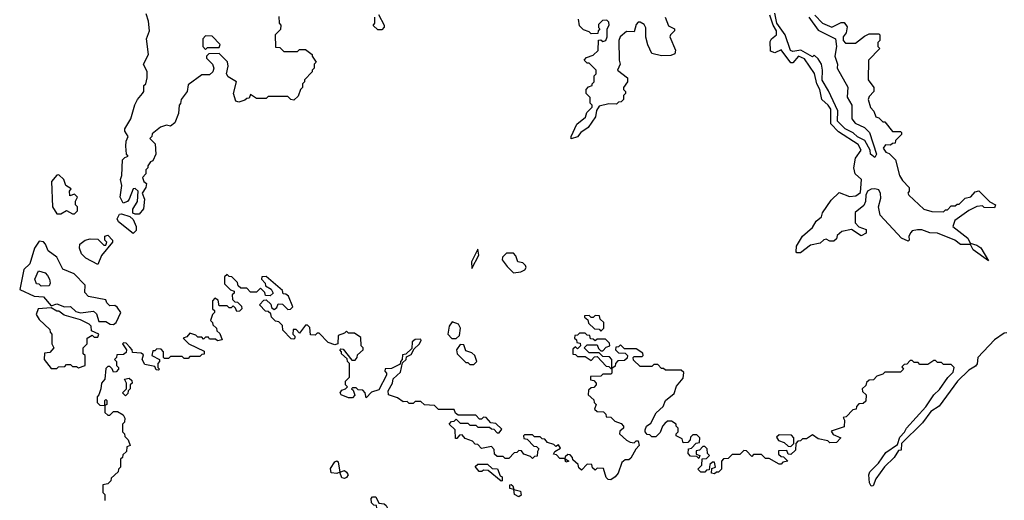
# Model space of a CAD drawing. Extents: x 2737310 to 2869991, y 870230 to 1012730.
# Tile 101 of 256: x 2837835 to 2842866, y 898465 to 900922. Entities that reach past the tile are written whole.
import ezdxf

# ---------------------------------------------------------------- set-up
doc = ezdxf.new("R2010")
doc.units = 0

msp = doc.modelspace()

# ---------------------------------------------------------------- linework, layer by layer
at = {"layer": '0CON02XD'}
for points in [[(2839158.3, 900938.3), (2839160, 900905), (2839170, 900895), (2839168.3, 900871.7), (2839140, 900845), (2839141.7, 900781.7), (2839165, 900780), (2839185, 900760), (2839255, 900760), (2839265, 900770), (2839295, 900770), (2839330, 900745), (2839330, 900735), (2839350, 900705), (2839340, 900695), (2839340, 900675), (2839330, 900665), (2839330, 900655), (2839290, 900615), (2839290, 900605), (2839280, 900595), (2839280, 900575), (2839270, 900565), (2839258.3, 900531.7), (2839235, 900510), (2839220, 900515), (2839205, 900530), (2839105, 900530), (2839095, 900520), (2839045, 900520), (2839015, 900540), (2839008.3, 900521.7), (2838995, 900520), (2838985, 900510), (2838955, 900500), (2838940, 900505), (2838926.7, 900545), (2838942.5, 900605), (2838900.7, 900630.7), (2838892.5, 900645), (2838900, 900685), (2838897, 900707), (2838855, 900750), (2838801.7, 900748.3), (2838790, 900735), (2838790, 900725), (2838820, 900695), (2838827.5, 900675), (2838822.5, 900655), (2838805, 900640), (2838765, 900640), (2838695, 900590), (2838690, 900555), (2838660, 900515), (2838657, 900493), (2838650, 900485), (2838647, 900443), (2838627.5, 900395), (2838605, 900377.5), (2838585, 900382.5), (2838555, 900372.5), (2838511.7, 900338.3), (2838510, 900325), (2838500, 900315), (2838527, 900287), (2838530, 900235), (2838515, 900200), (2838503.6, 900196.4), (2838490, 900175), (2838490, 900165), (2838480, 900155), (2838480, 900135), (2838462.5, 900115), (2838470, 900095), (2838482.5, 900085), (2838480, 900065), (2838460, 900035), (2838472.5, 900005), (2838467.5, 899955), (2838445, 899927.5), (2838425, 899927.5), (2838413, 899933), (2838413, 899953), (2838437, 899993), (2838440, 900045), (2838425, 900060), (2838415, 900057.5), (2838393.8, 900005), (2838385, 899993.3), (2838363.9, 899983.9), (2838348, 900015), (2838357.5, 900075), (2838350, 900105), (2838357.5, 900125), (2838360, 900205), (2838371.7, 900218.3), (2838390, 900225), (2838380, 900235), (2838376.7, 900275), (2838378.3, 900301.7), (2838390, 900325), (2838373, 900353), (2838372.5, 900365), (2838402.5, 900415), (2838423.3, 900486.7), (2838437.5, 900515), (2838462.5, 900545), (2838470, 900555), (2838470, 900585), (2838480, 900595), (2838486.7, 900625), (2838486.4, 900656.4), (2838467.5, 900695), (2838492.5, 900745), (2838483.3, 900825), (2838497.5, 900865), (2838492.5, 900915), (2838481.7, 900951.7)], [(2839668.3, 900948.3), (2839697.5, 900895), (2839696.7, 900883.3), (2839685, 900870), (2839665, 900870), (2839641.7, 900891.7), (2839650, 900905), (2839650, 900935)], [(2841033.6, 900833.6), (2841035, 900880), (2841025, 900897.5), (2841005, 900910), (2840995, 900910), (2840985, 900897.5), (2840975, 900860), (2840935, 900862.5), (2840902.5, 900835), (2840896.7, 900815), (2840897.5, 900715), (2840902.5, 900695), (2840890, 900665), (2840940, 900625), (2840940, 900605), (2840920, 900575), (2840920, 900565), (2840930, 900555), (2840930, 900545), (2840920, 900535), (2840920, 900515), (2840908.3, 900501.7), (2840895, 900500), (2840885, 900490), (2840845, 900492.5), (2840795, 900480), (2840782.5, 900457.5), (2840777.5, 900425), (2840739.3, 900370.7), (2840702.5, 900345), (2840685, 900323.3), (2840652.5, 900312.5), (2840652.5, 900325), (2840681.7, 900388.3), (2840726.2, 900423.8), (2840733, 900447), (2840760, 900475), (2840760, 900485), (2840750, 900495), (2840750, 900525), (2840730, 900545), (2840730, 900565), (2840741.7, 900578.3), (2840760, 900585), (2840760, 900595), (2840770, 900605), (2840770, 900635), (2840780, 900645), (2840780, 900665), (2840745, 900700), (2840735, 900700), (2840720, 900715), (2840731.7, 900728.3), (2840765, 900740), (2840790, 900765), (2840791.7, 900818.3), (2840805, 900820), (2840815, 900810), (2840830, 900815), (2840837.5, 900835), (2840837.5, 900875), (2840846.7, 900895), (2840845, 900910), (2840835, 900920), (2840812.3, 900917.7), (2840793, 900897), (2840793, 900883), (2840800, 900875), (2840790, 900865), (2840788.3, 900851.7), (2840755, 900850), (2840745, 900860), (2840715, 900870), (2840695, 900890), (2840690, 900925)], [(2841132.5, 900935), (2841150.7, 900890.7), (2841180, 900875), (2841180, 900865), (2841160, 900845), (2841157.5, 900835), (2841186.4, 900766.4), (2841181.7, 900748.3), (2841161.7, 900738.3), (2841115, 900736.7), (2841065, 900750), (2841043.6, 900793.6), (2841033.6, 900833.6)], [(2841897.5, 900945), (2841937.5, 900905), (2841985, 900883.3), (2842033, 900907), (2842048.3, 900908.3), (2842062.5, 900885), (2842057.5, 900855), (2842043.3, 900835), (2842043.3, 900815), (2842055, 900802.5), (2842105, 900802.5), (2842151.2, 900838.8), (2842175, 900850), (2842225, 900850), (2842230, 900845), (2842230, 900815), (2842220, 900805), (2842220, 900785), (2842230, 900775), (2842172.5, 900715), (2842170, 900615), (2842200, 900575), (2842200, 900555), (2842175, 900530), (2842170, 900515), (2842183, 900473), (2842200, 900455), (2842210, 900425), (2842225, 900420), (2842245, 900400), (2842255, 900400), (2842295, 900350), (2842335, 900350), (2842340, 900345), (2842340, 900335), (2842310, 900305), (2842308.3, 900291.7), (2842295, 900290), (2842285, 900280), (2842258.3, 900281.7), (2842247.5, 900265), (2842260, 900245), (2842278.3, 900238.3), (2842310, 900205), (2842330, 900125), (2842345, 900100), (2842380, 900065), (2842380, 900045), (2842372.5, 900035), (2842377.5, 900025), (2842455, 899953.3), (2842495, 899942.5), (2842555, 899940), (2842565, 899950), (2842575, 899950), (2842595, 899970), (2842615, 899970), (2842625, 899980), (2842635, 899980), (2842665, 900010), (2842695, 900017.5), (2842717, 900043), (2842735, 900047.5), (2842791.7, 899991.7), (2842820, 899975), (2842815, 899960), (2842763, 899963), (2842755, 899970), (2842725, 899967.5), (2842685, 899947.5), (2842612.5, 899895), (2842603.3, 899865), (2842680, 899805), (2842690.7, 899780.7), (2842725, 899770), (2842745.7, 899755.7), (2842785, 899690), (2842706.7, 899745), (2842692.5, 899772.5), (2842642.5, 899772.5), (2842612.5, 899795), (2842525, 899831.2), (2842485, 899833.3), (2842445, 899848.8), (2842421.7, 899848.3), (2842395, 899842.5), (2842387.5, 899835), (2842377.5, 899815), (2842380, 899795), (2842375, 899790), (2842340, 899805), (2842232.3, 899922.3), (2842223.8, 899965), (2842235, 900010), (2842233, 900033), (2842225, 900052.5), (2842205, 900057.5), (2842185, 900056.7), (2842167.5, 900045), (2842157.5, 900025), (2842156.4, 899993.6), (2842148.3, 899971.7), (2842103.6, 899936.4), (2842103, 899883), (2842123, 899863), (2842159.3, 899849.3), (2842159.3, 899830.7), (2842135, 899817.5), (2842085, 899850), (2842035, 899840), (2842011.7, 899818.3), (2842008.3, 899801.7), (2841995, 899790), (2841975, 899790), (2841955, 899800), (2841943, 899797), (2841925, 899780), (2841875, 899770), (2841825, 899730), (2841805, 899730), (2841802.5, 899735), (2841803.3, 899765), (2841833.9, 899816.1), (2841885, 899860), (2841905, 899892.5), (2841932.5, 899915), (2841937.5, 899935), (2841980.8, 899999.2), (2842021.7, 900038.3), (2842075, 900018), (2842107.7, 900022.3), (2842130.7, 900039.3), (2842136.2, 900105), (2842103.9, 900133.9), (2842096.2, 900165), (2842105.7, 900214.3), (2842133.8, 900255), (2842118.8, 900285), (2842018.3, 900348.3), (2841980, 900390), (2841978.8, 900465), (2841966.7, 900485), (2841933.9, 900513.9), (2841923.8, 900565), (2841907.5, 900595), (2841896.6, 900646.6), (2841845, 900722), (2841815, 900735.8), (2841785, 900702.5), (2841775, 900702.5), (2841725, 900767.5), (2841693, 900753), (2841671.2, 900761.2), (2841668.8, 900811.2), (2841676.2, 900825), (2841701.2, 900845), (2841702, 900865), (2841684.2, 900895), (2841668, 900945)], [(2842205, 900217.5), (2842182.5, 900235), (2842180, 900255), (2842153.3, 900305), (2842115, 900323.3), (2842094.1, 900344.1), (2842053.3, 900365), (2842014.3, 900404.3), (2842015.7, 900455.7), (2841968.3, 900558.3), (2841935, 900612.5), (2841937.5, 900665), (2841931.2, 900695), (2841915, 900722.5), (2841895, 900740), (2841885, 900732.5), (2841827, 900767), (2841785, 900760), (2841773.8, 900765), (2841746, 900845), (2841704.4, 900905), (2841692.9, 900955)], [(2841867.5, 900935), (2841915, 900868.8), (2842003.8, 900825), (2842008, 900785), (2842000, 900735), (2842013.3, 900695), (2842012.5, 900675), (2842067, 900577), (2842063, 900527), (2842086.2, 900485), (2842086.2, 900415), (2842103.9, 900393.9), (2842150.7, 900370.7), (2842176.2, 900346.2), (2842212.5, 900235), (2842205, 900217.5)], [(2838785, 900770), (2838795, 900780), (2838855, 900780), (2838860, 900795), (2838818.3, 900838.3), (2838785, 900840), (2838770, 900825), (2838770, 900785), (2838785, 900770)], [(2838115, 899930), (2838130, 899945), (2838130, 899965), (2838120, 899975), (2838120, 899995), (2838130, 900015), (2838115, 900030), (2838091.7, 900021.7), (2838090, 900045), (2838098.3, 900058.3), (2838070, 900075), (2838060, 900105), (2838035, 900130), (2838025, 900127.5), (2837996.7, 900095), (2838002.5, 899965), (2838025, 899930), (2838045, 899930), (2838075, 899947.5), (2838105, 899930), (2838115, 899930)], [(2838415, 899830), (2838339.3, 899889.3), (2838333.3, 899905), (2838345, 899927.5), (2838355, 899930), (2838397, 899917), (2838415, 899900), (2838430, 899865), (2838430, 899845), (2838415, 899830)], [(2838235, 899670), (2838173, 899703), (2838150, 899725), (2838140, 899755), (2838142.5, 899775), (2838170, 899795), (2838195, 899802.5), (2838235, 899800), (2838265, 899770), (2838275, 899770), (2838280, 899785), (2838270, 899795), (2838270, 899815), (2838285, 899820), (2838310, 899795), (2838310, 899785), (2838253, 899717), (2838235, 899670)], [(2838315, 899364.3), (2838328, 899375), (2838352.5, 899425), (2838333, 899453), (2838321.7, 899461.7), (2838295, 899460), (2838280, 899475), (2838275, 899490), (2838187, 899507), (2838168.3, 899528.3), (2838170, 899565), (2838113.6, 899623.6), (2838055, 899647.5), (2838025, 899707.5), (2837980.7, 899740.7), (2837967.5, 899775), (2837956.4, 899786.4), (2837935, 899790), (2837910, 899755), (2837886.1, 899673.9), (2837856.2, 899645), (2837835, 899543.3), (2837908.3, 899508.3), (2837956.1, 899506.1), (2837995, 899460), (2838025, 899470), (2838063.8, 899453.8), (2838095, 899456), (2838121.2, 899431.2), (2838145, 899423.8), (2838212.9, 899432.9), (2838227.8, 899417.8), (2838239.3, 899379.3), (2838275, 899380), (2838297.5, 899365), (2838315, 899364.3)], [(2840145, 899650), (2840181.7, 899718.3), (2840175, 899750), (2840143.3, 899685), (2840145, 899650)], [(2840358.3, 899628.3), (2840395, 899633.3), (2840416.4, 899643.6), (2840422.5, 899655), (2840420, 899665), (2840405, 899680), (2840380, 899685), (2840370, 899715), (2840358.3, 899728.3), (2840321.7, 899728.3), (2840301.7, 899708.3), (2840300, 899695), (2840325, 899660), (2840358.3, 899628.3)], [(2837945, 899560), (2837935, 899570), (2837921.7, 899571.7), (2837912.5, 899595), (2837931.7, 899638.3), (2837965, 899627.5), (2837977.5, 899615), (2837987.5, 899595), (2837990, 899575), (2837985, 899562.5), (2837945, 899560)], [(2840570, 898715), (2840598.3, 898731.7), (2840588.3, 898748.3), (2840575, 898740), (2840565, 898750), (2840531.7, 898761.7), (2840518.3, 898778.3), (2840505, 898780), (2840495, 898790), (2840465, 898790), (2840455, 898800), (2840415, 898800), (2840410, 898795), (2840411.7, 898781.7), (2840428.3, 898778.3), (2840461.7, 898741.7), (2840475, 898740), (2840488.3, 898728.3), (2840480, 898715), (2840478.3, 898691.7), (2840465, 898690), (2840455, 898680), (2840445, 898690), (2840411.7, 898701.7), (2840398.3, 898718.3), (2840385, 898720), (2840375, 898710), (2840361.7, 898708.3), (2840335, 898680), (2840315, 898680), (2840305, 898690), (2840275, 898690), (2840261.7, 898701.7), (2840260, 898725), (2840245, 898740), (2840195, 898730), (2840175, 898750), (2840161.7, 898751.7), (2840148.3, 898768.3), (2840111.7, 898781.7), (2840095, 898800), (2840081.7, 898798.3), (2840068.3, 898781.7), (2840061.7, 898781.7), (2840060, 898825), (2840030, 898855), (2840041.7, 898868.3), (2840055, 898870), (2840065, 898880), (2840085, 898860), (2840125, 898860), (2840135, 898850), (2840165, 898850), (2840175, 898840), (2840235, 898840), (2840245, 898830), (2840258.3, 898828.3), (2840275, 898810), (2840285, 898810), (2840298.3, 898828.3), (2840268.3, 898858.3), (2840241.7, 898861.7), (2840218.3, 898888.3), (2840205, 898890), (2840195, 898880), (2840185, 898880), (2840165, 898900), (2840075, 898900), (2840061.7, 898911.7), (2840055, 898930), (2839975, 898930), (2839955, 898950), (2839903, 898953), (2839885, 898970), (2839855, 898970), (2839845, 898960), (2839825, 898960), (2839815, 898970), (2839795, 898968.8), (2839765, 898988.8), (2839720, 899005), (2839717.5, 899025), (2839740, 899065), (2839743, 899087), (2839780, 899120), (2839791.7, 899168.3), (2839810, 899185), (2839811.7, 899198.3), (2839835, 899210), (2839850, 899240), (2839876.4, 899263.6), (2839887, 899283), (2839885, 899290), (2839855, 899287.5), (2839840, 899275), (2839838.3, 899241.7), (2839808.3, 899211.7), (2839791.7, 899208.3), (2839790, 899185), (2839780, 899175), (2839778.3, 899161.7), (2839735, 899140), (2839701.7, 899138.3), (2839700, 899125), (2839710, 899115), (2839710, 899105), (2839669.3, 899030.7), (2839631.7, 899018.3), (2839605, 898990), (2839600, 899015), (2839588.3, 899028.3), (2839565, 899030), (2839555, 899040), (2839535, 899040), (2839530, 899035), (2839538.3, 899028.3), (2839547, 899003), (2839535, 898990), (2839515, 898990), (2839477.5, 899005), (2839472.5, 899015), (2839480.7, 899029.3), (2839500, 899035), (2839510, 899045), (2839500, 899055), (2839500, 899075), (2839520, 899095), (2839520, 899165), (2839510, 899175), (2839508.3, 899188.3), (2839480, 899215), (2839480, 899225), (2839470, 899235), (2839475, 899240), (2839488.3, 899238.3), (2839531.7, 899181.7), (2839548.3, 899181.7), (2839560, 899195), (2839561.7, 899208.3), (2839590, 899235), (2839590, 899245), (2839580, 899255), (2839578.3, 899298.3), (2839545, 899320), (2839515, 899320), (2839505, 899330), (2839495, 899320), (2839461.7, 899308.3), (2839460, 899265), (2839445, 899260), (2839411.7, 899271.7), (2839365, 899320), (2839355, 899320), (2839345, 899310), (2839321.7, 899311.7), (2839318.3, 899348.3), (2839305, 899360), (2839295, 899360), (2839265, 899320), (2839248.3, 899338.3), (2839231.7, 899338.3), (2839230, 899315), (2839240, 899305), (2839240, 899295), (2839235, 899290), (2839221.7, 899291.7), (2839180, 899335), (2839178.3, 899358.3), (2839158.3, 899378.3), (2839141.7, 899381.7), (2839121.7, 899401.7), (2839118.3, 899418.3), (2839105, 899430), (2839091.7, 899431.7), (2839060, 899465), (2839081.7, 899488.3), (2839095, 899490), (2839118.3, 899468.3), (2839121.7, 899451.7), (2839135, 899440), (2839148.3, 899451.7), (2839155, 899470), (2839178.3, 899468.3), (2839205, 899440), (2839218.3, 899441.7), (2839230, 899455), (2839208.3, 899508.3), (2839195, 899520), (2839181.7, 899521.7), (2839178.3, 899538.3), (2839095, 899610), (2839071.7, 899608.3), (2839070, 899595), (2839090, 899575), (2839091.7, 899561.7), (2839120, 899545), (2839130, 899525), (2839115, 899510), (2839091.7, 899511.7), (2839088.3, 899528.3), (2839065, 899550), (2839045, 899530), (2839015, 899530), (2838995, 899550), (2838965, 899550), (2838951.7, 899561.7), (2838948.3, 899578.3), (2838918.3, 899608.3), (2838905, 899610), (2838895, 899620), (2838881.7, 899608.3), (2838881.7, 899571.7), (2838911.7, 899541.7), (2838930, 899535), (2838930, 899525), (2838920, 899515), (2838921.7, 899491.7), (2838935, 899480), (2838948.3, 899478.3), (2838968.3, 899458.3), (2838970, 899445), (2838958.3, 899431.7), (2838945, 899430), (2838938.3, 899448.3), (2838925, 899460), (2838915, 899450), (2838905, 899450), (2838895, 899460), (2838855, 899460), (2838848.3, 899488.3), (2838831.7, 899498.3), (2838820, 899485), (2838820, 899445), (2838830, 899435), (2838830, 899425), (2838820, 899415), (2838810, 899385), (2838820, 899375), (2838821.7, 899361.7), (2838840, 899345), (2838841.7, 899331.7), (2838858.3, 899318.3), (2838870, 899285), (2838845, 899280), (2838835, 899290), (2838805, 899290), (2838800, 899300), (2838785, 899300), (2838775, 899290), (2838765, 899300), (2838745, 899300), (2838735, 899310), (2838705, 899320), (2838688.3, 899301.7), (2838670, 899295), (2838700, 899265), (2838778.3, 899228.3), (2838778.3, 899211.7), (2838765, 899210), (2838755, 899200), (2838705, 899200), (2838695, 899190), (2838675, 899190), (2838665, 899200), (2838605, 899200), (2838595, 899190), (2838575, 899190), (2838570, 899195), (2838570, 899225), (2838558.3, 899238.3), (2838535, 899240), (2838525, 899230), (2838515, 899230), (2838510, 899205), (2838550, 899185), (2838550, 899175), (2838540, 899165), (2838540, 899145), (2838550, 899135), (2838545, 899130), (2838531.7, 899131.7), (2838525, 899150), (2838475, 899160), (2838460, 899185), (2838468.3, 899208.3), (2838455, 899217.5), (2838411.7, 899221.7), (2838410, 899235), (2838398.3, 899248.3), (2838378.3, 899268.3), (2838365, 899270), (2838360, 899265), (2838380, 899235), (2838378.3, 899221.7), (2838365, 899210), (2838331.7, 899208.3), (2838330, 899195), (2838320, 899185), (2838330, 899175), (2838330, 899155), (2838340, 899145), (2838340, 899135), (2838328.3, 899121.7), (2838315, 899120), (2838308.3, 899138.3), (2838295, 899150), (2838285, 899150), (2838275, 899140), (2838270, 899085), (2838252.5, 899065), (2838250, 899035), (2838240, 899005), (2838230, 898995), (2838230, 898965), (2838245, 898952.5), (2838270, 898950), (2838270, 898975), (2838275, 898980), (2838280, 898975), (2838280, 898955), (2838270, 898950), (2838270, 898915), (2838285, 898900), (2838295, 898900), (2838315, 898920), (2838335, 898920), (2838363, 898903), (2838372.5, 898885), (2838370, 898865), (2838360, 898855), (2838360, 898815), (2838370, 898805), (2838371.7, 898791.7), (2838390, 898775), (2838400, 898745), (2838381.7, 898738.3), (2838380, 898715), (2838361.7, 898698.3), (2838360, 898685), (2838350, 898675), (2838350, 898635), (2838340, 898625), (2838338.3, 898611.7), (2838301.7, 898578.3), (2838300, 898565), (2838285, 898550), (2838260, 898545), (2838260, 898505), (2838270, 898495), (2838270, 898465)], [(2838025, 899140), (2838033, 899147), (2838065, 899150), (2838075, 899160), (2838095, 899160), (2838105, 899150), (2838125, 899150), (2838135, 899142.5), (2838170, 899155), (2838170, 899205), (2838160, 899215), (2838160, 899245), (2838180, 899265), (2838180, 899295), (2838205, 899310), (2838215, 899300), (2838235, 899300), (2838240, 899315), (2838201.7, 899331.7), (2838200, 899355), (2838190, 899365), (2838145, 899387.5), (2838062, 899412), (2838035, 899432.5), (2838025, 899432.5), (2837995, 899450), (2837930, 899445), (2837920, 899415), (2837935, 899390), (2837988.3, 899338.3), (2837990, 899325), (2838000, 899315), (2838000, 899265), (2838010, 899245), (2837988.3, 899221.7), (2837961.7, 899218.3), (2837960, 899185), (2837995, 899140), (2838025, 899140)], [(2840065, 899292.5), (2840082.5, 899307.5), (2840087.5, 899345), (2840076.4, 899366.4), (2840045, 899377.5), (2840028.8, 899355), (2840022.5, 899315), (2840043, 899293), (2840065, 899292.5)], [(2840805, 899330), (2840820, 899345), (2840820, 899375), (2840801.7, 899391.7), (2840798.3, 899408.3), (2840775, 899410), (2840765, 899400), (2840755, 899400), (2840745, 899410), (2840721.7, 899408.3), (2840721.7, 899401.7), (2840738.3, 899388.3), (2840741.7, 899371.7), (2840771.7, 899341.7), (2840795, 899340), (2840805, 899330)], [(2842878.3, 899321.7), (2842865, 899320), (2842815, 899286.2), (2842731.2, 899195), (2842727, 899163), (2842719.3, 899150.7), (2842685, 899130), (2842626.7, 899075), (2842533.3, 898946.7), (2842490.3, 898919.7), (2842448.1, 898861.9), (2842340, 898755), (2842338.3, 898721.7), (2842325, 898720), (2842302.5, 898685), (2842253.2, 898636.8), (2842208.8, 898575), (2842195, 898540), (2842185, 898537.5), (2842176.7, 898555), (2842173.8, 898595), (2842179.5, 898610.5), (2842223.3, 898655), (2842260.7, 898709.3), (2842320, 898750), (2842331.7, 898788.3), (2842356.1, 898813.9), (2842366.7, 898835), (2842465, 898942.5), (2842506, 899004), (2842535, 899032.5), (2842577, 899093), (2842605, 899120), (2842610, 899145), (2842595, 899160), (2842555, 899160), (2842545, 899170), (2842525, 899170), (2842515, 899180), (2842505, 899180), (2842475, 899160), (2842435, 899160), (2842425, 899170), (2842405, 899170), (2842395, 899180), (2842385, 899180), (2842368.3, 899161.7), (2842355, 899160), (2842341.7, 899148.3), (2842350, 899135), (2842335, 899120), (2842255, 899120), (2842245, 899110), (2842215, 899100), (2842198.3, 899081.7), (2842175, 899080), (2842161.7, 899068.3), (2842158.3, 899051.7), (2842140, 899035), (2842141.7, 899021.7), (2842160, 899005), (2842158.3, 898971.7), (2842145, 898960), (2842121.7, 898958.3), (2842110, 898945), (2842108.3, 898931.7), (2842091.7, 898928.3), (2842058.3, 898891.7), (2842041.7, 898888.3), (2842050, 898875), (2842048.3, 898841.7), (2841981.7, 898818.3), (2841991.7, 898801.7), (2842030, 898785), (2842008.3, 898761.7), (2841975, 898760), (2841965, 898770), (2841915, 898780), (2841885, 898800), (2841855, 898780), (2841835, 898780), (2841825, 898770), (2841811.7, 898768.3), (2841800, 898755), (2841798.3, 898721.7), (2841775, 898700), (2841761.7, 898701.7), (2841755, 898720), (2841711.7, 898718.3), (2841711.7, 898701.7), (2841725, 898690), (2841738.3, 898688.3), (2841760, 898665), (2841735, 898660), (2841725, 898650), (2841715, 898650), (2841665, 898680), (2841645, 898680), (2841625, 898700), (2841585, 898700), (2841575, 898690), (2841548.3, 898718.3), (2841535, 898720), (2841515, 898700), (2841475, 898700), (2841455, 898680), (2841431.7, 898678.3), (2841420, 898665), (2841420, 898625), (2841405, 898610), (2841395, 898610), (2841385, 898600), (2841370, 898605), (2841371.7, 898628.3), (2841390, 898635), (2841385, 898660), (2841375, 898660), (2841361.7, 898648.3), (2841358.3, 898621.7), (2841345, 898620), (2841335, 898610), (2841315, 898610), (2841300, 898625), (2841320, 898645), (2841321.7, 898678.3), (2841345, 898680), (2841360, 898695), (2841350, 898705), (2841348.3, 898728.3), (2841335, 898740), (2841325, 898740), (2841308.3, 898721.7), (2841291.7, 898718.3), (2841291.7, 898701.7), (2841310, 898695), (2841305, 898680), (2841295, 898690), (2841261.7, 898691.7), (2841250, 898705), (2841251.7, 898728.3), (2841268.3, 898731.7), (2841291.7, 898758.3), (2841308.3, 898761.7), (2841310, 898785), (2841295, 898800), (2841275, 898800), (2841261.7, 898788.3), (2841260, 898775), (2841248.3, 898761.7), (2841225, 898760), (2841220, 898780), (2841190, 898795), (2841190, 898805), (2841200, 898815), (2841200, 898835), (2841190, 898845), (2841190, 898855), (2841165, 898870), (2841145, 898870), (2841131.7, 898858.3), (2841120, 898845), (2841108.3, 898811.7), (2841085, 898790), (2841065, 898790), (2841055, 898800), (2841041.7, 898801.7), (2841030, 898815), (2841030, 898825), (2841037.5, 898845), (2841060, 898860), (2841087.7, 898912.3), (2841123.3, 898945), (2841133.9, 898976.1), (2841178.3, 899011.7), (2841191.7, 899048.3), (2841225, 899090), (2841228.3, 899118.3), (2841215, 899130), (2841135, 899130), (2841125, 899140), (2841115, 899140), (2841095, 899160), (2841075, 899160), (2841065, 899150), (2841005, 899150), (2840971.7, 899181.7), (2840970, 899195), (2840975, 899200), (2841015, 899200), (2841020, 899205), (2841018.3, 899218.3), (2840985, 899240), (2840925, 899240), (2840905, 899260), (2840895, 899250), (2840881.7, 899248.3), (2840880, 899235), (2840895, 899220), (2840928.3, 899218.3), (2840940, 899205), (2840938.3, 899191.7), (2840925, 899180), (2840891.7, 899178.3), (2840880, 899165), (2840878.3, 899151.7), (2840860, 899140), (2840860, 899115), (2840855, 899110), (2840815, 899110), (2840805, 899100), (2840751.7, 899098.3), (2840751.7, 899081.7), (2840768.3, 899078.3), (2840780, 899065), (2840780, 899055), (2840768.3, 899041.7), (2840755, 899040), (2840741.7, 899028.3), (2840740, 899005), (2840768.3, 898978.3), (2840770, 898965), (2840780, 898955), (2840771.7, 898931.7), (2840785, 898920), (2840818.3, 898918.3), (2840830, 898905), (2840831.7, 898891.7), (2840855, 898890), (2840875, 898870), (2840908.3, 898858.3), (2840920, 898845), (2840920, 898835), (2840901.7, 898818.3), (2840900, 898805), (2840935, 898772.5), (2840955, 898762.5), (2840975, 898760), (2840985, 898770), (2840995, 898770), (2841000, 898745), (2840983, 898727), (2840958.3, 898681.7), (2840947, 898673), (2840928.3, 898671.7), (2840911.7, 898658.3), (2840892.5, 898605), (2840877.5, 898585), (2840855, 898570), (2840841.2, 898571.2), (2840831.7, 898581.7), (2840818.3, 898628.3), (2840785, 898630), (2840775, 898620), (2840761.7, 898631.7), (2840758.3, 898648.3), (2840735, 898650), (2840705, 898620), (2840691.7, 898631.7), (2840688.3, 898648.3), (2840661.7, 898671.7), (2840660, 898685), (2840648.3, 898698.3), (2840635, 898700), (2840621.7, 898688.3), (2840620, 898680), (2840640, 898665), (2840625, 898660), (2840620, 898680), (2840595, 898680), (2840578.3, 898698.3), (2840561.7, 898701.7), (2840570, 898715)], [(2840860, 899140), (2840860, 899185), (2840848.3, 899198.3), (2840815, 899200), (2840795, 899220), (2840745, 899220), (2840720, 899245), (2840735, 899260), (2840785, 899260), (2840791.7, 899241.7), (2840805, 899230), (2840815, 899230), (2840831.7, 899248.3), (2840850, 899255), (2840848.3, 899268.3), (2840828.3, 899288.3), (2840785, 899290), (2840775, 899280), (2840765, 899290), (2840751.7, 899291.7), (2840748.3, 899308.3), (2840735, 899310), (2840725, 899320), (2840695, 899320), (2840685, 899310), (2840671.7, 899308.3), (2840670, 899295), (2840680, 899285), (2840681.7, 899271.7), (2840698.3, 899268.3), (2840700, 899255), (2840685, 899240), (2840675, 899250), (2840661.7, 899238.3), (2840661.7, 899211.7), (2840675, 899210), (2840685, 899200), (2840725, 899200), (2840755, 899180), (2840771.7, 899198.3), (2840785, 899200), (2840831.7, 899151.7), (2840845, 899150), (2840855, 899140), (2840860, 899140)], [(2840155, 899160), (2840170, 899175), (2840160, 899205), (2840145, 899220), (2840115, 899230), (2840105, 899260), (2840085, 899262.5), (2840067.5, 899235), (2840070, 899215), (2840115, 899170), (2840125, 899170), (2840135, 899160), (2840155, 899160)], [(2838375, 899000), (2838360, 899015), (2838380, 899035), (2838380, 899065), (2838370, 899085), (2838395, 899090), (2838408.3, 899078.3), (2838410, 899065), (2838400, 899055), (2838400, 899035), (2838390, 899025), (2838388.3, 899011.7), (2838375, 899000)], [(2841775, 898740), (2841790, 898755), (2841790, 898785), (2841778.3, 898798.3), (2841715, 898800), (2841701.7, 898788.3), (2841711.7, 898771.7), (2841741.7, 898761.7), (2841761.7, 898741.7), (2841775, 898740)], [(2839495, 898577.5), (2839480.7, 898580.7), (2839470, 898610), (2839455, 898602.5), (2839426.7, 898606.7), (2839422.7, 898627.3), (2839445, 898662.5), (2839455, 898666.7), (2839461.7, 898661.7), (2839470, 898610), (2839495, 898617.5), (2839505, 898610), (2839512.5, 898595), (2839505, 898582.5), (2839495, 898577.5)], [(2840295, 898562.5), (2840228.3, 898618.3), (2840205, 898620), (2840197, 898613), (2840183, 898613), (2840161.7, 898638.3), (2840175, 898650), (2840225, 898650), (2840248.3, 898628.3), (2840277, 898627), (2840290, 898590), (2840300, 898585), (2840300, 898565), (2840295, 898562.5)], [(2840385, 898482.5), (2840362.5, 898495), (2840360, 898520), (2840340, 898525), (2840340, 898545), (2840347, 898547), (2840355, 898540), (2840360, 898520), (2840393, 898513), (2840397.5, 898492.5), (2840385, 898482.5)], [(2839755, 898372.5), (2839733, 898373), (2839708.3, 898398.3), (2839671.7, 898411.7), (2839660, 898425), (2839658.3, 898438.3), (2839645, 898440), (2839633, 898453), (2839630, 898475), (2839637, 898483), (2839655, 898482.5), (2839670, 898450), (2839697, 898447), (2839708.3, 898438.3), (2839721.7, 898411.7), (2839745, 898417.5), (2839765, 898410), (2839767, 898383), (2839755, 898372.5)]]:
    msp.add_lwpolyline(points, dxfattribs=at)

doc.saveas('drawing.dxf')
